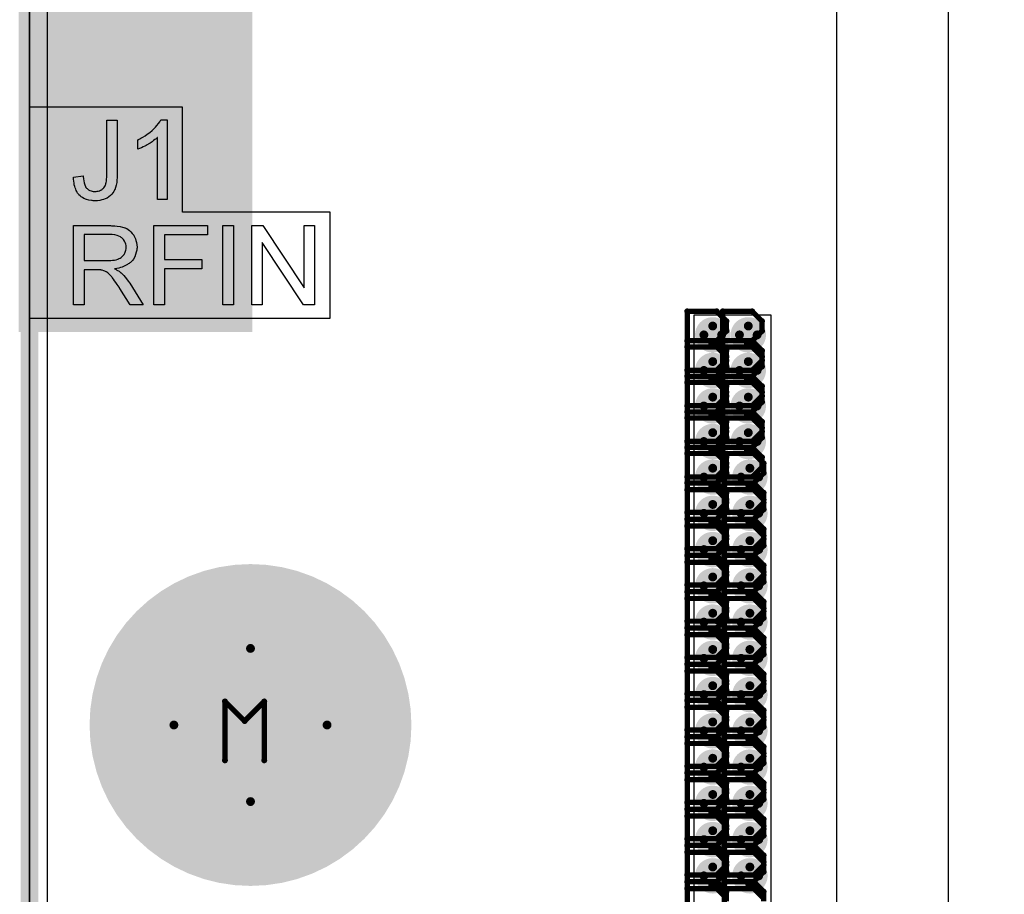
# Model space of a CAD drawing. Extents: x -1.3 to 9.2, y -4.6 to 3.5.
# Tile 25 of 215: x -0.005 to 0.551, y 0.804 to 1.299. Entities that reach past the tile are written whole.
import ezdxf

# ---------------------------------------------------------------- set-up
doc = ezdxf.new("R2010")
doc.units = 0
doc.layers.get('0').update_dxf_attribs({"linetype": 'CONTINUOUS'})
for name, color, linetype in [('acc-ni-360-23-a_board_dimension', 6, 'CONTINUOUS'), ('acc-ni-360-23-a_copper_signal_bot', 5, 'CONTINUOUS'), ('acc-ni-360-23-a_copper_signal_top', 1, 'CONTINUOUS'), ('acc-ni-360-23-a_drawing_1', 1, 'CONTINUOUS'), ('acc-ni-360-23-a_drillmap_1', 1, 'CONTINUOUS'), ('acc-ni-360-23-a_legend_top', 2, 'CONTINUOUS'), ('acc-ni-360-23-a_profile', 1, 'CONTINUOUS'), ('acc-ni-360-23-a_pth_drill', 1, 'CONTINUOUS'), ('acc-ni-360-23-a_soldermask_bot', 1, 'CONTINUOUS'), ('acc-ni-360-23-a_soldermask_top', 1, 'CONTINUOUS')]:
    doc.layers.add(name, color=color, linetype=linetype)

# ---------------------------------------------------------------- blocks, each defined once
blk = doc.blocks.new('D21')
at = {"const_width": 0.01}
blk.add_lwpolyline([(-0.005, 0, 1), (0.005, 0, 1)], format="xyb", close=True, dxfattribs=at)
blk = doc.blocks.new('D22')
at = {"const_width": 0.09}
blk.add_lwpolyline([(-0.045, 0, 1), (0.045, 0, 1)], format="xyb", close=True, dxfattribs=at)
blk = doc.blocks.new('D23')
at = {"const_width": 0.5}
blk.add_lwpolyline([(-0.065, 0), (0.065, 0)], dxfattribs=at)
blk = doc.blocks.new('D24')
at = {"const_width": 0.502}
blk.add_lwpolyline([(-0.066, 0), (0.066, 0)], dxfattribs=at)
blk = doc.blocks.new('D39')
at = {"const_width": 0.091}
blk.add_lwpolyline([(-0.0455, 0, 1), (0.0455, 0, 1)], format="xyb", close=True, dxfattribs=at)
blk = doc.blocks.new('D46')
at = {"const_width": 0.005}
blk.add_lwpolyline([(-0.0025, 0, 1), (0.0025, 0, 1)], format="xyb", close=True, dxfattribs=at)
blk = doc.blocks.new('D47')
at = {"const_width": 0.043305}
blk.add_lwpolyline([(-0.021653, 0, 1), (0.021653, 0, 1)], format="xyb", close=True, dxfattribs=at)
blk = doc.blocks.new('D50')
at = {"const_width": 0.001667}
blk.add_lwpolyline([(-0.000833, 0, 1), (0.000833, 0, 1)], format="xyb", close=True, dxfattribs=at)
blk = doc.blocks.new('D25')
at = {"const_width": 0.0025}
blk.add_lwpolyline([(-0.00125, 0, 1), (0.00125, 0, 1)], format="xyb", close=True, dxfattribs=at)

msp = doc.modelspace()

# ---------------------------------------------------------------- linework, layer by layer
at = {"layer": 'acc-ni-360-23-a_board_dimension', "color": 6, "const_width": 0.01}
msp.add_lwpolyline([(0, 2.5), (0, 0)], dxfattribs=at)
at = {"layer": 'acc-ni-360-23-a_copper_signal_bot', "color": 5}
msp.add_lwpolyline([(0.010195, 0.010195), (0.010195, 2.489805)], dxfattribs=at)
at = {"layer": 'acc-ni-360-23-a_copper_signal_top', "color": 1}
for points in [[(0.456578, 0.703851), (0.456578, 1.569992), (0.464452, 1.569992), (0.464452, 1.573929), (0.511696, 1.573929), (0.511696, 1.569992)], [(0.511696, 1.569992), (0.519571, 1.569992), (0.519571, 0.538496)], [(0.419177, 0.496), (0.37587, 0.496), (0.37587, 1.132), (0.419177, 1.132), (0.419177, 0.496)]]:
    msp.add_lwpolyline(points, dxfattribs=at)
at = {"layer": 'acc-ni-360-23-a_drawing_1', "color": 1, "const_width": 0.003}
for points in [[(0.371925, 1.133929), (0.371925, 1.100606)], [(0.388586, 1.133929), (0.371925, 1.133929)], [(0.39414, 1.128375), (0.388586, 1.133929)], [(0.392025, 1.133929), (0.392025, 1.100606)], [(0.408686, 1.133929), (0.392025, 1.133929)], [(0.41424, 1.128375), (0.408686, 1.133929)], [(0.39414, 1.122821), (0.39414, 1.128375)], [(0.41424, 1.122821), (0.41424, 1.128375)], [(0.388586, 1.117267), (0.39414, 1.122821)], [(0.408686, 1.117267), (0.41424, 1.122821)], [(0.388586, 1.117267), (0.371925, 1.117267)], [(0.371925, 1.117267), (0.388586, 1.117267)], [(0.371925, 1.113829), (0.371925, 1.080506)], [(0.388586, 1.113829), (0.371925, 1.113829)], [(0.39414, 1.111714), (0.388586, 1.117267)], [(0.39414, 1.108275), (0.388586, 1.113829)], [(0.408686, 1.117267), (0.392025, 1.117267)], [(0.392025, 1.117267), (0.408686, 1.117267)], [(0.392025, 1.113829), (0.392025, 1.080506)], [(0.408686, 1.113829), (0.392025, 1.113829)], [(0.41424, 1.111714), (0.408686, 1.117267)], [(0.41424, 1.108275), (0.408686, 1.113829)], [(0.39414, 1.10616), (0.39414, 1.111714)], [(0.39414, 1.102721), (0.39414, 1.108275)], [(0.41424, 1.10616), (0.41424, 1.111714)], [(0.41424, 1.102721), (0.41424, 1.108275)], [(0.388586, 1.100606), (0.39414, 1.10616)], [(0.388586, 1.097168), (0.39414, 1.102721)], [(0.408686, 1.100606), (0.41424, 1.10616)], [(0.408686, 1.097168), (0.41424, 1.102721)], [(0.371925, 1.100606), (0.388586, 1.100606)], [(0.388586, 1.097168), (0.371925, 1.097168)], [(0.371925, 1.097168), (0.388586, 1.097168)], [(0.39414, 1.091614), (0.388586, 1.097168)], [(0.392025, 1.100606), (0.408686, 1.100606)], [(0.408686, 1.097168), (0.392025, 1.097168)], [(0.392025, 1.097168), (0.408686, 1.097168)], [(0.41424, 1.091614), (0.408686, 1.097168)], [(0.371925, 1.093729), (0.371925, 1.060407)], [(0.388586, 1.093729), (0.371925, 1.093729)], [(0.39414, 1.088175), (0.388586, 1.093729)], [(0.392025, 1.093729), (0.392025, 1.060407)], [(0.408686, 1.093729), (0.392025, 1.093729)], [(0.39414, 1.08606), (0.39414, 1.091614)], [(0.41424, 1.088175), (0.408686, 1.093729)], [(0.41424, 1.08606), (0.41424, 1.091614)], [(0.388586, 1.080506), (0.39414, 1.08606)], [(0.39414, 1.082621), (0.39414, 1.088175)], [(0.408686, 1.080506), (0.41424, 1.08606)], [(0.41424, 1.082621), (0.41424, 1.088175)], [(0.371925, 1.080506), (0.388586, 1.080506)], [(0.388586, 1.077068), (0.39414, 1.082621)], [(0.392025, 1.080506), (0.408686, 1.080506)], [(0.408686, 1.077068), (0.41424, 1.082621)], [(0.388586, 1.077068), (0.371925, 1.077068)], [(0.371925, 1.077068), (0.388586, 1.077068)], [(0.371925, 1.073629), (0.371925, 1.040307)], [(0.388586, 1.073629), (0.371925, 1.073629)], [(0.39414, 1.071514), (0.388586, 1.077068)], [(0.39414, 1.068075), (0.388586, 1.073629)], [(0.408686, 1.077068), (0.392025, 1.077068)], [(0.392025, 1.077068), (0.408686, 1.077068)], [(0.392025, 1.073629), (0.392025, 1.040307)], [(0.408686, 1.073629), (0.392025, 1.073629)], [(0.41424, 1.071514), (0.408686, 1.077068)], [(0.41424, 1.068075), (0.408686, 1.073629)], [(0.39414, 1.06596), (0.39414, 1.071514)], [(0.39414, 1.062522), (0.39414, 1.068075)], [(0.41424, 1.06596), (0.41424, 1.071514)], [(0.41424, 1.062522), (0.41424, 1.068075)], [(0.388586, 1.060407), (0.39414, 1.06596)], [(0.388586, 1.056968), (0.39414, 1.062522)], [(0.408686, 1.060407), (0.41424, 1.06596)], [(0.408686, 1.056968), (0.41424, 1.062522)], [(0.371925, 1.060407), (0.388586, 1.060407)], [(0.388586, 1.056968), (0.371925, 1.056968)], [(0.371925, 1.056968), (0.388586, 1.056968)], [(0.39414, 1.051414), (0.388586, 1.056968)], [(0.392025, 1.060407), (0.408686, 1.060407)], [(0.408686, 1.056968), (0.392025, 1.056968)], [(0.392025, 1.056968), (0.408686, 1.056968)], [(0.41424, 1.051414), (0.408686, 1.056968)], [(0.371925, 1.053529), (0.371925, 1.020207)], [(0.388586, 1.053529), (0.371925, 1.053529)], [(0.39414, 1.047975), (0.388586, 1.053529)], [(0.392925, 1.053529), (0.392925, 1.020207)], [(0.409586, 1.053529), (0.392925, 1.053529)], [(0.39414, 1.04586), (0.39414, 1.051414)], [(0.41514, 1.047975), (0.409586, 1.053529)], [(0.41424, 1.04586), (0.41424, 1.051414)], [(0.388586, 1.040307), (0.39414, 1.04586)], [(0.39414, 1.042422), (0.39414, 1.047975)], [(0.408686, 1.040307), (0.41424, 1.04586)], [(0.41514, 1.042422), (0.41514, 1.047975)], [(0.371925, 1.040307), (0.388586, 1.040307)], [(0.388586, 1.036868), (0.39414, 1.042422)], [(0.392025, 1.040307), (0.408686, 1.040307)], [(0.409586, 1.036868), (0.41514, 1.042422)], [(0.388586, 1.036868), (0.371925, 1.036868)], [(0.371925, 1.036868), (0.388586, 1.036868)], [(0.39414, 1.031314), (0.388586, 1.036868)], [(0.409586, 1.036868), (0.392925, 1.036868)], [(0.392925, 1.036868), (0.409586, 1.036868)], [(0.41514, 1.031314), (0.409586, 1.036868)], [(0.371925, 1.033029), (0.371925, 0.999707)], [(0.388586, 1.033029), (0.371925, 1.033029)], [(0.39414, 1.027475), (0.388586, 1.033029)], [(0.392925, 1.033029), (0.392925, 0.999707)], [(0.409586, 1.033029), (0.392925, 1.033029)], [(0.39414, 1.02576), (0.39414, 1.031314)], [(0.41514, 1.027475), (0.409586, 1.033029)], [(0.41514, 1.02576), (0.41514, 1.031314)], [(0.388586, 1.020207), (0.39414, 1.02576)], [(0.39414, 1.021922), (0.39414, 1.027475)], [(0.409586, 1.020207), (0.41514, 1.02576)], [(0.41514, 1.021922), (0.41514, 1.027475)], [(0.371925, 1.020207), (0.388586, 1.020207)], [(0.388586, 1.016368), (0.39414, 1.021922)], [(0.392925, 1.020207), (0.409586, 1.020207)], [(0.409586, 1.016368), (0.41514, 1.021922)], [(0.388586, 1.016368), (0.371925, 1.016368)], [(0.371925, 1.016368), (0.388586, 1.016368)], [(0.371925, 1.012529), (0.371925, 0.979207)], [(0.388586, 1.012529), (0.371925, 1.012529)], [(0.39414, 1.010814), (0.388586, 1.016368)], [(0.39414, 1.006975), (0.388586, 1.012529)], [(0.409586, 1.016368), (0.392925, 1.016368)], [(0.392925, 1.016368), (0.409586, 1.016368)], [(0.392925, 1.012529), (0.392925, 0.979207)], [(0.409586, 1.012529), (0.392925, 1.012529)], [(0.41514, 1.010814), (0.409586, 1.016368)], [(0.41514, 1.006975), (0.409586, 1.012529)], [(0.39414, 1.00526), (0.39414, 1.010814)], [(0.39414, 1.001422), (0.39414, 1.006975)], [(0.41514, 1.00526), (0.41514, 1.010814)], [(0.41514, 1.001422), (0.41514, 1.006975)], [(0.388586, 0.999707), (0.39414, 1.00526)], [(0.388586, 0.995868), (0.39414, 1.001422)], [(0.409586, 0.999707), (0.41514, 1.00526)], [(0.409586, 0.995868), (0.41514, 1.001422)], [(0.371925, 0.999707), (0.388586, 0.999707)], [(0.388586, 0.995868), (0.371925, 0.995868)], [(0.371925, 0.995868), (0.388586, 0.995868)], [(0.39414, 0.990314), (0.388586, 0.995868)], [(0.392925, 0.999707), (0.409586, 0.999707)], [(0.409586, 0.995868), (0.392925, 0.995868)], [(0.392925, 0.995868), (0.409586, 0.995868)], [(0.41514, 0.990314), (0.409586, 0.995868)], [(0.371925, 0.992029), (0.371925, 0.958707)], [(0.388586, 0.992029), (0.371925, 0.992029)], [(0.39414, 0.986475), (0.388586, 0.992029)], [(0.392925, 0.992029), (0.392925, 0.958707)], [(0.409586, 0.992029), (0.392925, 0.992029)], [(0.39414, 0.98476), (0.39414, 0.990314)], [(0.41514, 0.986475), (0.409586, 0.992029)], [(0.41514, 0.98476), (0.41514, 0.990314)], [(0.388586, 0.979207), (0.39414, 0.98476)], [(0.39414, 0.980922), (0.39414, 0.986475)], [(0.409586, 0.979207), (0.41514, 0.98476)], [(0.41514, 0.980922), (0.41514, 0.986475)], [(0.371925, 0.979207), (0.388586, 0.979207)], [(0.388586, 0.975368), (0.39414, 0.980922)], [(0.392925, 0.979207), (0.409586, 0.979207)], [(0.409586, 0.975368), (0.41514, 0.980922)], [(0.388586, 0.975368), (0.371925, 0.975368)], [(0.371925, 0.975368), (0.388586, 0.975368)], [(0.39414, 0.969814), (0.388586, 0.975368)], [(0.409586, 0.975368), (0.392925, 0.975368)], [(0.392925, 0.975368), (0.409586, 0.975368)], [(0.41514, 0.969814), (0.409586, 0.975368)], [(0.371925, 0.971529), (0.371925, 0.938207)], [(0.388586, 0.971529), (0.371925, 0.971529)], [(0.39414, 0.965975), (0.388586, 0.971529)], [(0.392925, 0.971529), (0.392925, 0.938207)], [(0.409586, 0.971529), (0.392925, 0.971529)], [(0.39414, 0.96426), (0.39414, 0.969814)], [(0.41514, 0.965975), (0.409586, 0.971529)], [(0.41514, 0.96426), (0.41514, 0.969814)], [(0.388586, 0.958707), (0.39414, 0.96426)], [(0.39414, 0.960422), (0.39414, 0.965975)], [(0.409586, 0.958707), (0.41514, 0.96426)], [(0.41514, 0.960422), (0.41514, 0.965975)], [(0.371925, 0.958707), (0.388586, 0.958707)], [(0.388586, 0.954868), (0.39414, 0.960422)], [(0.392925, 0.958707), (0.409586, 0.958707)], [(0.409586, 0.954868), (0.41514, 0.960422)], [(0.388586, 0.954868), (0.371925, 0.954868)], [(0.371925, 0.954868), (0.388586, 0.954868)], [(0.371925, 0.951029), (0.371925, 0.917707)], [(0.388586, 0.951029), (0.371925, 0.951029)], [(0.39414, 0.949314), (0.388586, 0.954868)], [(0.39414, 0.945475), (0.388586, 0.951029)], [(0.409586, 0.954868), (0.392925, 0.954868)], [(0.392925, 0.954868), (0.409586, 0.954868)], [(0.392925, 0.951029), (0.392925, 0.917707)], [(0.409586, 0.951029), (0.392925, 0.951029)], [(0.41514, 0.949314), (0.409586, 0.954868)], [(0.41514, 0.945475), (0.409586, 0.951029)], [(0.39414, 0.94376), (0.39414, 0.949314)], [(0.39414, 0.939922), (0.39414, 0.945475)], [(0.41514, 0.94376), (0.41514, 0.949314)], [(0.41514, 0.939922), (0.41514, 0.945475)], [(0.388586, 0.938207), (0.39414, 0.94376)], [(0.388586, 0.934368), (0.39414, 0.939922)], [(0.409586, 0.938207), (0.41514, 0.94376)], [(0.409586, 0.934368), (0.41514, 0.939922)], [(0.371925, 0.938207), (0.388586, 0.938207)], [(0.388586, 0.934368), (0.371925, 0.934368)], [(0.371925, 0.934368), (0.388586, 0.934368)], [(0.39414, 0.928814), (0.388586, 0.934368)], [(0.392925, 0.938207), (0.409586, 0.938207)], [(0.409586, 0.934368), (0.392925, 0.934368)], [(0.392925, 0.934368), (0.409586, 0.934368)], [(0.41514, 0.928814), (0.409586, 0.934368)], [(0.371925, 0.930529), (0.371925, 0.897207)], [(0.388586, 0.930529), (0.371925, 0.930529)], [(0.39414, 0.924975), (0.388586, 0.930529)], [(0.392925, 0.930529), (0.392925, 0.897207)], [(0.409586, 0.930529), (0.392925, 0.930529)], [(0.39414, 0.92326), (0.39414, 0.928814)], [(0.41514, 0.924975), (0.409586, 0.930529)], [(0.41514, 0.92326), (0.41514, 0.928814)], [(0.388586, 0.917707), (0.39414, 0.92326)], [(0.39414, 0.919422), (0.39414, 0.924975)], [(0.409586, 0.917707), (0.41514, 0.92326)], [(0.41514, 0.919422), (0.41514, 0.924975)], [(0.371925, 0.917707), (0.388586, 0.917707)], [(0.388586, 0.913868), (0.39414, 0.919422)], [(0.392925, 0.917707), (0.409586, 0.917707)], [(0.409586, 0.913868), (0.41514, 0.919422)], [(0.110559, 0.880006), (0.110559, 0.913328)], [(0.110559, 0.913328), (0.121667, 0.902221)], [(0.121667, 0.902221), (0.132774, 0.913328)], [(0.132774, 0.913328), (0.132774, 0.880006)], [(0.388586, 0.913868), (0.371925, 0.913868)], [(0.371925, 0.913868), (0.388586, 0.913868)], [(0.39414, 0.908314), (0.388586, 0.913868)], [(0.409586, 0.913868), (0.392925, 0.913868)], [(0.392925, 0.913868), (0.409586, 0.913868)], [(0.41514, 0.908314), (0.409586, 0.913868)], [(0.371925, 0.910029), (0.371925, 0.876707)], [(0.388586, 0.910029), (0.371925, 0.910029)], [(0.39414, 0.904475), (0.388586, 0.910029)], [(0.392925, 0.910029), (0.392925, 0.876707)], [(0.409586, 0.910029), (0.392925, 0.910029)], [(0.39414, 0.90276), (0.39414, 0.908314)], [(0.41514, 0.904475), (0.409586, 0.910029)], [(0.41514, 0.90276), (0.41514, 0.908314)], [(0.388586, 0.897207), (0.39414, 0.90276)], [(0.39414, 0.898922), (0.39414, 0.904475)], [(0.409586, 0.897207), (0.41514, 0.90276)], [(0.41514, 0.898922), (0.41514, 0.904475)], [(0.371925, 0.897207), (0.388586, 0.897207)], [(0.388586, 0.893368), (0.39414, 0.898922)], [(0.392925, 0.897207), (0.409586, 0.897207)], [(0.409586, 0.893368), (0.41514, 0.898922)], [(0.388586, 0.893368), (0.371925, 0.893368)], [(0.371925, 0.893368), (0.388586, 0.893368)], [(0.371925, 0.889529), (0.371925, 0.856207)], [(0.388586, 0.889529), (0.371925, 0.889529)], [(0.39414, 0.887814), (0.388586, 0.893368)], [(0.39414, 0.883975), (0.388586, 0.889529)], [(0.409586, 0.893368), (0.392925, 0.893368)], [(0.392925, 0.893368), (0.409586, 0.893368)], [(0.392925, 0.889529), (0.392925, 0.856207)], [(0.409586, 0.889529), (0.392925, 0.889529)], [(0.41514, 0.887814), (0.409586, 0.893368)], [(0.41514, 0.883975), (0.409586, 0.889529)], [(0.39414, 0.88226), (0.39414, 0.887814)], [(0.39414, 0.878422), (0.39414, 0.883975)], [(0.41514, 0.88226), (0.41514, 0.887814)], [(0.41514, 0.878422), (0.41514, 0.883975)], [(0.388586, 0.876707), (0.39414, 0.88226)], [(0.388586, 0.872868), (0.39414, 0.878422)], [(0.409586, 0.876707), (0.41514, 0.88226)], [(0.409586, 0.872868), (0.41514, 0.878422)], [(0.371925, 0.876707), (0.388586, 0.876707)], [(0.388586, 0.872868), (0.371925, 0.872868)], [(0.371925, 0.872868), (0.388586, 0.872868)], [(0.39414, 0.867314), (0.388586, 0.872868)], [(0.392925, 0.876707), (0.409586, 0.876707)], [(0.409586, 0.872868), (0.392925, 0.872868)], [(0.392925, 0.872868), (0.409586, 0.872868)], [(0.41514, 0.867314), (0.409586, 0.872868)], [(0.371925, 0.869029), (0.371925, 0.835707)], [(0.388586, 0.869029), (0.371925, 0.869029)], [(0.39414, 0.863475), (0.388586, 0.869029)], [(0.392925, 0.869029), (0.392925, 0.835707)], [(0.409586, 0.869029), (0.392925, 0.869029)], [(0.39414, 0.86176), (0.39414, 0.867314)], [(0.41514, 0.863475), (0.409586, 0.869029)], [(0.41514, 0.86176), (0.41514, 0.867314)], [(0.388586, 0.856207), (0.39414, 0.86176)], [(0.39414, 0.857922), (0.39414, 0.863475)], [(0.409586, 0.856207), (0.41514, 0.86176)], [(0.41514, 0.857922), (0.41514, 0.863475)], [(0.371925, 0.856207), (0.388586, 0.856207)], [(0.388586, 0.852368), (0.39414, 0.857922)], [(0.392925, 0.856207), (0.409586, 0.856207)], [(0.409586, 0.852368), (0.41514, 0.857922)], [(0.388586, 0.852368), (0.371925, 0.852368)], [(0.371925, 0.852368), (0.388586, 0.852368)], [(0.39414, 0.846814), (0.388586, 0.852368)], [(0.409586, 0.852368), (0.392925, 0.852368)], [(0.392925, 0.852368), (0.409586, 0.852368)], [(0.41514, 0.846814), (0.409586, 0.852368)], [(0.371925, 0.848529), (0.371925, 0.815207)], [(0.388586, 0.848529), (0.371925, 0.848529)], [(0.39414, 0.842975), (0.388586, 0.848529)], [(0.392925, 0.848529), (0.392925, 0.815207)], [(0.409586, 0.848529), (0.392925, 0.848529)], [(0.39414, 0.84126), (0.39414, 0.846814)], [(0.41514, 0.842975), (0.409586, 0.848529)], [(0.41514, 0.84126), (0.41514, 0.846814)], [(0.388586, 0.835707), (0.39414, 0.84126)], [(0.39414, 0.837422), (0.39414, 0.842975)], [(0.409586, 0.835707), (0.41514, 0.84126)], [(0.41514, 0.837422), (0.41514, 0.842975)], [(0.371925, 0.835707), (0.388586, 0.835707)], [(0.388586, 0.831868), (0.39414, 0.837422)], [(0.392925, 0.835707), (0.409586, 0.835707)], [(0.409586, 0.831868), (0.41514, 0.837422)], [(0.388586, 0.831868), (0.371925, 0.831868)], [(0.371925, 0.831868), (0.388586, 0.831868)], [(0.371925, 0.828029), (0.371925, 0.794707)], [(0.388586, 0.828029), (0.371925, 0.828029)], [(0.39414, 0.826314), (0.388586, 0.831868)], [(0.39414, 0.822475), (0.388586, 0.828029)], [(0.409586, 0.831868), (0.392925, 0.831868)], [(0.392925, 0.831868), (0.409586, 0.831868)], [(0.392925, 0.828029), (0.392925, 0.794707)], [(0.409586, 0.828029), (0.392925, 0.828029)], [(0.41514, 0.826314), (0.409586, 0.831868)], [(0.41514, 0.822475), (0.409586, 0.828029)], [(0.39414, 0.82076), (0.39414, 0.826314)], [(0.39414, 0.816922), (0.39414, 0.822475)], [(0.41514, 0.82076), (0.41514, 0.826314)], [(0.41514, 0.816922), (0.41514, 0.822475)], [(0.388586, 0.815207), (0.39414, 0.82076)], [(0.388586, 0.811368), (0.39414, 0.816922)], [(0.409586, 0.815207), (0.41514, 0.82076)], [(0.409586, 0.811368), (0.41514, 0.816922)], [(0.371925, 0.815207), (0.388586, 0.815207)], [(0.388586, 0.811368), (0.371925, 0.811368)], [(0.371925, 0.811368), (0.388586, 0.811368)], [(0.39414, 0.805814), (0.388586, 0.811368)], [(0.392925, 0.815207), (0.409586, 0.815207)], [(0.409586, 0.811368), (0.392925, 0.811368)], [(0.392925, 0.811368), (0.409586, 0.811368)], [(0.41514, 0.805814), (0.409586, 0.811368)], [(0.371925, 0.807529), (0.371925, 0.774207)], [(0.388586, 0.807529), (0.371925, 0.807529)], [(0.39414, 0.801975), (0.388586, 0.807529)], [(0.392925, 0.807529), (0.392925, 0.774207)], [(0.409586, 0.807529), (0.392925, 0.807529)], [(0.39414, 0.80026), (0.39414, 0.805814)], [(0.41514, 0.801975), (0.409586, 0.807529)], [(0.41514, 0.80026), (0.41514, 0.805814)]]:
    msp.add_lwpolyline(points, dxfattribs=at)
at = {"layer": 'acc-ni-360-23-a_drillmap_1', "color": 1, "const_width": 0.005}
for points in [[(0.386366, 1.115601), (0.386366, 1.125601)], [(0.406466, 1.115601), (0.406466, 1.125601)], [(0.381366, 1.120601), (0.391366, 1.120601)], [(0.401466, 1.120601), (0.411466, 1.120601)], [(0.386366, 1.095501), (0.386366, 1.105501)], [(0.406466, 1.095501), (0.406466, 1.105501)], [(0.381366, 1.100501), (0.391366, 1.100501)], [(0.401466, 1.100501), (0.411466, 1.100501)], [(0.386366, 1.075401), (0.386366, 1.085401)], [(0.406466, 1.075401), (0.406466, 1.085401)], [(0.381366, 1.080401), (0.391366, 1.080401)], [(0.401466, 1.080401), (0.411466, 1.080401)], [(0.386366, 1.055301), (0.386366, 1.065301)], [(0.406466, 1.055301), (0.406466, 1.065301)], [(0.381366, 1.060301), (0.391366, 1.060301)], [(0.401466, 1.060301), (0.411466, 1.060301)], [(0.386366, 1.035201), (0.386366, 1.045201)], [(0.407366, 1.035201), (0.407366, 1.045201)], [(0.381366, 1.040201), (0.391366, 1.040201)], [(0.402366, 1.040201), (0.412366, 1.040201)], [(0.386366, 1.014701), (0.386366, 1.024701)], [(0.407366, 1.014701), (0.407366, 1.024701)], [(0.381366, 1.019701), (0.391366, 1.019701)], [(0.402366, 1.019701), (0.412366, 1.019701)], [(0.386366, 0.994201), (0.386366, 1.004201)], [(0.407366, 0.994201), (0.407366, 1.004201)], [(0.381366, 0.999201), (0.391366, 0.999201)], [(0.402366, 0.999201), (0.412366, 0.999201)], [(0.386366, 0.973701), (0.386366, 0.983701)], [(0.407366, 0.973701), (0.407366, 0.983701)], [(0.381366, 0.978701), (0.391366, 0.978701)], [(0.402366, 0.978701), (0.412366, 0.978701)], [(0.386366, 0.953201), (0.386366, 0.963201)], [(0.407366, 0.953201), (0.407366, 0.963201)], [(0.381366, 0.958201), (0.391366, 0.958201)], [(0.402366, 0.958201), (0.412366, 0.958201)], [(0.125, 0.856695), (0.125, 0.943305)], [(0.386366, 0.932701), (0.386366, 0.942701)], [(0.407366, 0.932701), (0.407366, 0.942701)], [(0.381366, 0.937701), (0.391366, 0.937701)], [(0.402366, 0.937701), (0.412366, 0.937701)], [(0.386366, 0.912201), (0.386366, 0.922201)], [(0.407366, 0.912201), (0.407366, 0.922201)], [(0.381366, 0.917201), (0.391366, 0.917201)], [(0.402366, 0.917201), (0.412366, 0.917201)], [(0.081695, 0.9), (0.168305, 0.9)], [(0.386366, 0.891701), (0.386366, 0.901701)], [(0.407366, 0.891701), (0.407366, 0.901701)], [(0.381366, 0.896701), (0.391366, 0.896701)], [(0.402366, 0.896701), (0.412366, 0.896701)], [(0.386366, 0.871201), (0.386366, 0.881201)], [(0.407366, 0.871201), (0.407366, 0.881201)], [(0.381366, 0.876201), (0.391366, 0.876201)], [(0.402366, 0.876201), (0.412366, 0.876201)], [(0.386366, 0.850701), (0.386366, 0.860701)], [(0.407366, 0.850701), (0.407366, 0.860701)], [(0.381366, 0.855701), (0.391366, 0.855701)], [(0.402366, 0.855701), (0.412366, 0.855701)], [(0.386366, 0.830201), (0.386366, 0.840201)], [(0.407366, 0.830201), (0.407366, 0.840201)], [(0.381366, 0.835201), (0.391366, 0.835201)], [(0.402366, 0.835201), (0.412366, 0.835201)], [(0.386366, 0.809701), (0.386366, 0.819701)], [(0.407366, 0.809701), (0.407366, 0.819701)], [(0.381366, 0.814701), (0.391366, 0.814701)], [(0.402366, 0.814701), (0.412366, 0.814701)]]:
    msp.add_lwpolyline(points, dxfattribs=at)
at = {"layer": 'acc-ni-360-23-a_legend_top', "color": 2}
for points in [[(0.049688, 1.211411), (0.049688, 1.211346), (0.049688, 1.211152), (0.049688, 1.210892), (0.049688, 1.210504), (0.049624, 1.209985), (0.049624, 1.209467), (0.049494, 1.208236), (0.049364, 1.20681), (0.049105, 1.20532), (0.048716, 1.203959), (0.048263, 1.202663), (0.048263, 1.202598), (0.048198, 1.202533), (0.048004, 1.202144), (0.04768, 1.201626), (0.047226, 1.200913), (0.046578, 1.2002), (0.045865, 1.199423), (0.044958, 1.198645), (0.043921, 1.197997), (0.043792, 1.197932), (0.043403, 1.197738), (0.04282, 1.197479), (0.041977, 1.19722), (0.04094, 1.196896), (0.039774, 1.196636), (0.038478, 1.196442), (0.037052, 1.196377), (0.036469, 1.196377), (0.03608, 1.196442), (0.035562, 1.196507), (0.035044, 1.196572), (0.033683, 1.196831), (0.032257, 1.19722), (0.030767, 1.197803), (0.029989, 1.198192), (0.029276, 1.198645), (0.028628, 1.199164), (0.02798, 1.199747), (0.027916, 1.199812), (0.027851, 1.199876), (0.027721, 1.200136), (0.027527, 1.200395), (0.027268, 1.200719), (0.027008, 1.201172), (0.026749, 1.201691), (0.026425, 1.202274), (0.026166, 1.202922), (0.025907, 1.2037), (0.025648, 1.204477), (0.025388, 1.205384), (0.025259, 1.206356), (0.025064, 1.207458), (0.025, 1.20856), (0.025, 1.209791), (0.030378, 1.210568), (0.030378, 1.210504), (0.030378, 1.210374), (0.030378, 1.210115), (0.030443, 1.209726), (0.030508, 1.209337), (0.030508, 1.208884), (0.030702, 1.207782), (0.030896, 1.206616), (0.031285, 1.205449), (0.031674, 1.204412), (0.031933, 1.203959), (0.032257, 1.20357), (0.032322, 1.203505), (0.032581, 1.203311), (0.03297, 1.202987), (0.033488, 1.202663), (0.034201, 1.202274), (0.034979, 1.202015), (0.035951, 1.201756), (0.036988, 1.201691), (0.037376, 1.201691), (0.037765, 1.201756), (0.038348, 1.20182), (0.038932, 1.20195), (0.03958, 1.20208), (0.040228, 1.202339), (0.040876, 1.202663), (0.04094, 1.202728), (0.041135, 1.202857), (0.041394, 1.203116), (0.041783, 1.203376), (0.042107, 1.203829), (0.042496, 1.204283), (0.04282, 1.204801), (0.043079, 1.205449), (0.043079, 1.205514), (0.043208, 1.205773), (0.043273, 1.206227), (0.043403, 1.20681), (0.043532, 1.207588), (0.043597, 1.20856), (0.043727, 1.209726), (0.043727, 1.211087), (0.043727, 1.241996), (0.049688, 1.241996), (0.049688, 1.211411)], [(0.077876, 1.197155), (0.072368, 1.197155), (0.072368, 1.232212), (0.072304, 1.232147), (0.07198, 1.231888), (0.071591, 1.231499), (0.070943, 1.231045), (0.07023, 1.230462), (0.069323, 1.229814), (0.068286, 1.229101), (0.06712, 1.228388), (0.067055, 1.228388), (0.06699, 1.228324), (0.066601, 1.228064), (0.065953, 1.22774), (0.065176, 1.227352), (0.064268, 1.226898), (0.063296, 1.226444), (0.062324, 1.225991), (0.061352, 1.225602), (0.061352, 1.230916), (0.061417, 1.230916), (0.061547, 1.231045), (0.061806, 1.23111), (0.06213, 1.231304), (0.062519, 1.231499), (0.062972, 1.231758), (0.064074, 1.232406), (0.06537, 1.233119), (0.066666, 1.234026), (0.068027, 1.235063), (0.069388, 1.236164), (0.069452, 1.236229), (0.069517, 1.236294), (0.069712, 1.236488), (0.069971, 1.236683), (0.070554, 1.237331), (0.071332, 1.238108), (0.072109, 1.239016), (0.072952, 1.240052), (0.073664, 1.241089), (0.074312, 1.242191), (0.077876, 1.242191), (0.077876, 1.197155)], [(0.046319, 1.182356), (0.046902, 1.182356), (0.048263, 1.182291), (0.049688, 1.182097), (0.051244, 1.181902), (0.052669, 1.181578), (0.053382, 1.181384), (0.053965, 1.18119), (0.05403, 1.18119), (0.054095, 1.181125), (0.054484, 1.18093), (0.055067, 1.180671), (0.05578, 1.180218), (0.056557, 1.179634), (0.0574, 1.178857), (0.058177, 1.17795), (0.058955, 1.176913), (0.058955, 1.176848), (0.05902, 1.176783), (0.059279, 1.176394), (0.059538, 1.175746), (0.059927, 1.174904), (0.060251, 1.173932), (0.060575, 1.172766), (0.060769, 1.171534), (0.060834, 1.170174), (0.060834, 1.170109), (0.060834, 1.169979), (0.060834, 1.16972), (0.060769, 1.169396), (0.060769, 1.168942), (0.060704, 1.168489), (0.060445, 1.167387), (0.060056, 1.166091), (0.059538, 1.16473), (0.05876, 1.16337), (0.058242, 1.162722), (0.057724, 1.162074), (0.057659, 1.162009), (0.057594, 1.161944), (0.0574, 1.16175), (0.05714, 1.161555), (0.056816, 1.161296), (0.056428, 1.161037), (0.055909, 1.160713), (0.055391, 1.160324), (0.054743, 1.16), (0.05403, 1.159676), (0.053252, 1.159287), (0.05241, 1.158963), (0.051438, 1.158704), (0.050466, 1.15838), (0.049364, 1.158186), (0.048198, 1.157991), (0.048328, 1.157926), (0.048587, 1.157797), (0.048976, 1.157538), (0.049494, 1.157278), (0.05066, 1.156566), (0.051244, 1.156112), (0.051762, 1.155723), (0.051892, 1.155594), (0.052216, 1.15527), (0.052734, 1.154751), (0.053382, 1.154103), (0.054095, 1.153196), (0.054937, 1.152224), (0.05578, 1.151058), (0.056687, 1.149762), (0.064398, 1.137579), (0.057011, 1.137579), (0.051114, 1.14691), (0.051114, 1.146975), (0.050984, 1.147105), (0.050855, 1.147299), (0.05066, 1.147558), (0.050207, 1.148271), (0.049624, 1.149178), (0.048911, 1.15015), (0.048198, 1.151187), (0.047485, 1.152159), (0.046837, 1.153066), (0.046772, 1.153131), (0.046578, 1.15339), (0.046254, 1.153779), (0.0458, 1.154233), (0.044828, 1.155205), (0.04431, 1.155658), (0.043792, 1.156047), (0.043727, 1.156112), (0.043597, 1.156177), (0.043338, 1.156306), (0.042949, 1.156501), (0.04256, 1.156695), (0.042107, 1.15689), (0.04107, 1.157214), (0.041005, 1.157214), (0.040876, 1.157278), (0.040616, 1.157278), (0.040292, 1.157343), (0.039839, 1.157408), (0.03932, 1.157408), (0.038608, 1.157473), (0.030961, 1.157473), (0.030961, 1.137579), (0.025, 1.137579), (0.025, 1.182421), (0.0458, 1.182421), (0.046319, 1.182356)], [(0.100751, 1.177107), (0.076386, 1.177107), (0.076386, 1.16324), (0.097446, 1.16324), (0.097446, 1.157926), (0.076386, 1.157926), (0.076386, 1.137579), (0.070424, 1.137579), (0.070424, 1.182421), (0.100751, 1.182421), (0.100751, 1.177107)], [(0.115396, 1.137579), (0.109434, 1.137579), (0.109434, 1.182421), (0.115396, 1.182421), (0.115396, 1.137579)], [(0.161144, 1.137579), (0.154988, 1.137579), (0.131531, 1.172766), (0.131531, 1.137579), (0.125828, 1.137579), (0.125828, 1.182421), (0.13192, 1.182421), (0.155442, 1.14717), (0.155442, 1.182421), (0.161144, 1.182421), (0.161144, 1.137579)], [(0.045088, 1.177431), (0.030961, 1.177431), (0.030961, 1.162592), (0.04431, 1.162592), (0.045088, 1.162657), (0.045995, 1.162722), (0.047032, 1.162786), (0.048068, 1.162916), (0.049105, 1.16311), (0.050012, 1.16337), (0.050142, 1.163434), (0.050401, 1.163564), (0.05079, 1.163758), (0.051308, 1.164018), (0.051892, 1.164406), (0.052475, 1.16486), (0.053058, 1.165443), (0.053512, 1.166091), (0.053576, 1.166156), (0.053706, 1.166415), (0.0539, 1.166804), (0.05416, 1.167322), (0.054354, 1.167906), (0.054548, 1.168554), (0.054678, 1.169331), (0.054743, 1.170109), (0.054743, 1.170174), (0.054743, 1.170238), (0.054678, 1.170627), (0.054613, 1.17121), (0.054484, 1.171988), (0.05416, 1.172766), (0.053771, 1.173673), (0.053188, 1.174515), (0.05241, 1.175358), (0.05228, 1.175422), (0.051956, 1.175682), (0.051438, 1.176006), (0.050596, 1.176394), (0.049624, 1.176783), (0.048328, 1.177107), (0.046837, 1.177366), (0.045088, 1.177431)]]:
    msp.add_lwpolyline(points, dxfattribs=at)
at = {"layer": 'acc-ni-360-23-a_profile', "color": 1, "const_width": 0.001}
msp.add_lwpolyline([(0, 0), (0, 2.5)], dxfattribs=at)
at = {"layer": 'acc-ni-360-23-a_soldermask_bot', "color": 1}
msp.add_lwpolyline([(0, 2.500001), (2, 2.5), (2, 0), (0, 0), (0, 2.500001)], dxfattribs=at)
at = {"layer": 'acc-ni-360-23-a_soldermask_top', "color": 1}
msp.add_lwpolyline([(1.255, 0.282), (0.675, 0.282), (0.675, 0.3), (0.625, 0.3), (0.625, 0.282), (0, 0.282), (0, 1.13), (0.17, 1.13), (0.17, 1.19), (0.0865, 1.19), (0.0865, 1.249284), (0, 1.249284), (0, 1.775), (0.33, 1.775), (0.33, 1.758378), (0.301657, 1.758378), (0.301657, 1.691449), (0.435515, 1.691449), (0.435515, 1.758378), (0.405, 1.758378), (0.405, 1.775), (0.805, 1.775), (0.805, 1.75)], dxfattribs=at)

# ---------------------------------------------------------------- block references
at = {"layer": 'acc-ni-360-23-a_copper_signal_bot'}
for name, p in [('D23', (0.06, 1.373142)), ('D21', (0.386366, 1.120601)), ('D21', (0.406466, 1.120601)), ('D21', (0.386366, 1.100501)), ('D21', (0.406466, 1.100501)), ('D21', (0.386366, 1.080401)), ('D21', (0.406466, 1.080401)), ('D21', (0.386366, 1.060301)), ('D21', (0.406466, 1.060301)), ('D21', (0.386366, 1.040201)), ('D21', (0.407366, 1.040201)), ('D21', (0.386366, 1.019701)), ('D21', (0.407366, 1.019701)), ('D21', (0.386366, 0.999201)), ('D21', (0.407366, 0.999201)), ('D22', (0.125, 0.9)), ('D21', (0.386366, 0.978701)), ('D21', (0.407366, 0.978701)), ('D21', (0.386366, 0.958201)), ('D21', (0.407366, 0.958201)), ('D21', (0.386366, 0.937701)), ('D21', (0.407366, 0.937701)), ('D21', (0.386366, 0.917201)), ('D21', (0.407366, 0.917201)), ('D21', (0.386366, 0.896701)), ('D21', (0.407366, 0.896701)), ('D21', (0.386366, 0.876201)), ('D21', (0.407366, 0.876201)), ('D21', (0.386366, 0.855701)), ('D21', (0.407366, 0.855701)), ('D21', (0.386366, 0.835201)), ('D21', (0.407366, 0.835201)), ('D21', (0.386366, 0.814701)), ('D21', (0.407366, 0.814701))]:
    msp.add_blockref(name, p, dxfattribs=at)
at = {"layer": 'acc-ni-360-23-a_copper_signal_top'}
for name, p in [('D21', (0.386366, 1.120601)), ('D21', (0.406466, 1.120601)), ('D21', (0.386366, 1.100501)), ('D21', (0.406466, 1.100501)), ('D21', (0.386366, 1.080401)), ('D21', (0.406466, 1.080401)), ('D21', (0.386366, 1.060301)), ('D21', (0.406466, 1.060301)), ('D21', (0.386366, 1.040201)), ('D21', (0.407366, 1.040201)), ('D21', (0.386366, 1.019701)), ('D21', (0.407366, 1.019701)), ('D21', (0.386366, 0.999201)), ('D21', (0.407366, 0.999201)), ('D22', (0.125, 0.9)), ('D21', (0.386366, 0.978701)), ('D21', (0.407366, 0.978701)), ('D21', (0.386366, 0.958201)), ('D21', (0.407366, 0.958201)), ('D21', (0.386366, 0.937701)), ('D21', (0.407366, 0.937701)), ('D21', (0.386366, 0.917201)), ('D21', (0.407366, 0.917201)), ('D21', (0.386366, 0.896701)), ('D21', (0.407366, 0.896701)), ('D21', (0.386366, 0.876201)), ('D21', (0.407366, 0.876201)), ('D21', (0.386366, 0.855701)), ('D21', (0.407366, 0.855701)), ('D21', (0.386366, 0.835201)), ('D21', (0.407366, 0.835201)), ('D21', (0.386366, 0.814701)), ('D21', (0.407366, 0.814701))]:
    msp.add_blockref(name, p, dxfattribs=at)
at = {"layer": 'acc-ni-360-23-a_drawing_1'}
for p in [(0.371925, 1.133929), (0.371925, 1.133929), (0.388586, 1.133929), (0.392025, 1.133929), (0.392025, 1.133929), (0.408686, 1.133929), (0.39414, 1.128375), (0.41424, 1.128375), (0.39414, 1.122821), (0.41424, 1.122821), (0.371925, 1.117267), (0.371925, 1.113829), (0.371925, 1.113829), (0.388586, 1.117267), (0.388586, 1.117267), (0.388586, 1.113829), (0.392025, 1.117267), (0.392025, 1.113829), (0.392025, 1.113829), (0.408686, 1.117267), (0.408686, 1.117267), (0.408686, 1.113829), (0.39414, 1.111714), (0.39414, 1.108275), (0.41424, 1.111714), (0.41424, 1.108275), (0.39414, 1.10616), (0.39414, 1.102721), (0.41424, 1.10616), (0.41424, 1.102721), (0.371925, 1.100606), (0.371925, 1.097168), (0.388586, 1.100606), (0.388586, 1.097168), (0.388586, 1.097168), (0.392025, 1.100606), (0.392025, 1.097168), (0.408686, 1.100606), (0.408686, 1.097168), (0.408686, 1.097168), (0.371925, 1.093729), (0.371925, 1.093729), (0.388586, 1.093729), (0.392025, 1.093729), (0.392025, 1.093729), (0.39414, 1.091614), (0.408686, 1.093729), (0.41424, 1.091614), (0.39414, 1.088175), (0.39414, 1.08606), (0.41424, 1.088175), (0.41424, 1.08606), (0.371925, 1.080506), (0.388586, 1.080506), (0.392025, 1.080506), (0.39414, 1.082621), (0.408686, 1.080506), (0.41424, 1.082621), (0.371925, 1.077068), (0.371925, 1.073629), (0.371925, 1.073629), (0.388586, 1.077068), (0.388586, 1.077068), (0.388586, 1.073629), (0.392025, 1.077068), (0.392025, 1.073629), (0.392025, 1.073629), (0.408686, 1.077068), (0.408686, 1.077068), (0.408686, 1.073629), (0.39414, 1.071514), (0.39414, 1.068075), (0.41424, 1.071514), (0.41424, 1.068075), (0.39414, 1.06596), (0.39414, 1.062522), (0.41424, 1.06596), (0.41424, 1.062522), (0.371925, 1.060407), (0.371925, 1.056968), (0.388586, 1.060407), (0.388586, 1.056968), (0.388586, 1.056968), (0.392025, 1.060407), (0.392025, 1.056968), (0.408686, 1.060407), (0.408686, 1.056968), (0.408686, 1.056968), (0.371925, 1.053529), (0.371925, 1.053529), (0.388586, 1.053529), (0.392925, 1.053529), (0.392925, 1.053529), (0.39414, 1.051414), (0.409586, 1.053529), (0.41424, 1.051414), (0.39414, 1.047975), (0.39414, 1.04586), (0.41424, 1.04586), (0.41514, 1.047975), (0.371925, 1.040307), (0.388586, 1.040307), (0.392025, 1.040307), (0.39414, 1.042422), (0.408686, 1.040307), (0.41514, 1.042422), (0.371925, 1.036868), (0.388586, 1.036868), (0.388586, 1.036868), (0.392925, 1.036868), (0.409586, 1.036868), (0.409586, 1.036868), (0.371925, 1.033029), (0.371925, 1.033029), (0.388586, 1.033029), (0.392925, 1.033029), (0.392925, 1.033029), (0.39414, 1.031314), (0.409586, 1.033029), (0.41514, 1.031314), (0.39414, 1.027475), (0.39414, 1.02576), (0.41514, 1.027475), (0.41514, 1.02576), (0.371925, 1.020207), (0.388586, 1.020207), (0.392925, 1.020207), (0.39414, 1.021922), (0.409586, 1.020207), (0.41514, 1.021922), (0.371925, 1.016368), (0.371925, 1.012529), (0.371925, 1.012529), (0.388586, 1.016368), (0.388586, 1.016368), (0.388586, 1.012529), (0.392925, 1.016368), (0.392925, 1.012529), (0.392925, 1.012529), (0.409586, 1.016368), (0.409586, 1.016368), (0.409586, 1.012529), (0.39414, 1.010814), (0.39414, 1.006975), (0.41514, 1.010814), (0.41514, 1.006975), (0.39414, 1.00526), (0.39414, 1.001422), (0.41514, 1.00526), (0.41514, 1.001422), (0.371925, 0.999707), (0.371925, 0.995868), (0.388586, 0.999707), (0.388586, 0.995868), (0.388586, 0.995868), (0.392925, 0.999707), (0.392925, 0.995868), (0.409586, 0.999707), (0.409586, 0.995868), (0.409586, 0.995868), (0.371925, 0.992029), (0.371925, 0.992029), (0.388586, 0.992029), (0.392925, 0.992029), (0.392925, 0.992029), (0.39414, 0.990314), (0.409586, 0.992029), (0.41514, 0.990314), (0.39414, 0.986475), (0.39414, 0.98476), (0.41514, 0.986475), (0.41514, 0.98476), (0.371925, 0.979207), (0.388586, 0.979207), (0.392925, 0.979207), (0.39414, 0.980922), (0.409586, 0.979207), (0.41514, 0.980922), (0.371925, 0.975368), (0.388586, 0.975368), (0.388586, 0.975368), (0.392925, 0.975368), (0.409586, 0.975368), (0.409586, 0.975368), (0.371925, 0.971529), (0.371925, 0.971529), (0.388586, 0.971529), (0.392925, 0.971529), (0.392925, 0.971529), (0.39414, 0.969814), (0.409586, 0.971529), (0.41514, 0.969814), (0.39414, 0.965975), (0.39414, 0.96426), (0.41514, 0.965975), (0.41514, 0.96426), (0.371925, 0.958707), (0.388586, 0.958707), (0.392925, 0.958707), (0.39414, 0.960422), (0.409586, 0.958707), (0.41514, 0.960422), (0.371925, 0.954868), (0.371925, 0.951029), (0.371925, 0.951029), (0.388586, 0.954868), (0.388586, 0.954868), (0.388586, 0.951029), (0.392925, 0.954868), (0.392925, 0.951029), (0.392925, 0.951029), (0.409586, 0.954868), (0.409586, 0.954868), (0.409586, 0.951029), (0.39414, 0.949314), (0.39414, 0.945475), (0.41514, 0.949314), (0.41514, 0.945475), (0.39414, 0.94376), (0.39414, 0.939922), (0.41514, 0.94376), (0.41514, 0.939922), (0.371925, 0.938207), (0.371925, 0.934368), (0.388586, 0.938207), (0.388586, 0.934368), (0.388586, 0.934368), (0.392925, 0.938207), (0.392925, 0.934368), (0.409586, 0.938207), (0.409586, 0.934368), (0.409586, 0.934368), (0.371925, 0.930529), (0.371925, 0.930529), (0.388586, 0.930529), (0.392925, 0.930529), (0.392925, 0.930529), (0.39414, 0.928814), (0.409586, 0.930529), (0.41514, 0.928814), (0.39414, 0.924975), (0.39414, 0.92326), (0.41514, 0.924975), (0.41514, 0.92326), (0.371925, 0.917707), (0.388586, 0.917707), (0.392925, 0.917707), (0.39414, 0.919422), (0.409586, 0.917707), (0.41514, 0.919422), (0.110559, 0.913328), (0.132774, 0.913328), (0.371925, 0.913868), (0.388586, 0.913868), (0.388586, 0.913868), (0.392925, 0.913868), (0.409586, 0.913868), (0.409586, 0.913868), (0.371925, 0.910029), (0.371925, 0.910029), (0.388586, 0.910029), (0.392925, 0.910029), (0.392925, 0.910029), (0.39414, 0.908314), (0.409586, 0.910029), (0.41514, 0.908314), (0.121667, 0.902221), (0.39414, 0.904475), (0.39414, 0.90276), (0.41514, 0.904475), (0.41514, 0.90276), (0.371925, 0.897207), (0.388586, 0.897207), (0.392925, 0.897207), (0.39414, 0.898922), (0.409586, 0.897207), (0.41514, 0.898922), (0.371925, 0.893368), (0.371925, 0.889529), (0.371925, 0.889529), (0.388586, 0.893368), (0.388586, 0.893368), (0.388586, 0.889529), (0.392925, 0.893368), (0.392925, 0.889529), (0.392925, 0.889529), (0.409586, 0.893368), (0.409586, 0.893368), (0.409586, 0.889529), (0.39414, 0.887814), (0.39414, 0.883975), (0.41514, 0.887814), (0.41514, 0.883975), (0.110559, 0.880006), (0.132774, 0.880006), (0.39414, 0.88226), (0.39414, 0.878422), (0.41514, 0.88226), (0.41514, 0.878422), (0.371925, 0.876707), (0.371925, 0.872868), (0.388586, 0.876707), (0.388586, 0.872868), (0.388586, 0.872868), (0.392925, 0.876707), (0.392925, 0.872868), (0.409586, 0.876707), (0.409586, 0.872868), (0.409586, 0.872868), (0.371925, 0.869029), (0.371925, 0.869029), (0.388586, 0.869029), (0.392925, 0.869029), (0.392925, 0.869029), (0.39414, 0.867314), (0.409586, 0.869029), (0.41514, 0.867314), (0.39414, 0.863475), (0.39414, 0.86176), (0.41514, 0.863475), (0.41514, 0.86176), (0.371925, 0.856207), (0.388586, 0.856207), (0.392925, 0.856207), (0.39414, 0.857922), (0.409586, 0.856207), (0.41514, 0.857922), (0.371925, 0.852368), (0.388586, 0.852368), (0.388586, 0.852368), (0.392925, 0.852368), (0.409586, 0.852368), (0.409586, 0.852368), (0.371925, 0.848529), (0.371925, 0.848529), (0.388586, 0.848529), (0.392925, 0.848529), (0.392925, 0.848529), (0.39414, 0.846814), (0.409586, 0.848529), (0.41514, 0.846814), (0.39414, 0.842975), (0.39414, 0.84126), (0.41514, 0.842975), (0.41514, 0.84126), (0.371925, 0.835707), (0.388586, 0.835707), (0.392925, 0.835707), (0.39414, 0.837422), (0.409586, 0.835707), (0.41514, 0.837422), (0.371925, 0.831868), (0.371925, 0.828029), (0.371925, 0.828029), (0.388586, 0.831868), (0.388586, 0.831868), (0.388586, 0.828029), (0.392925, 0.831868), (0.392925, 0.828029), (0.392925, 0.828029), (0.409586, 0.831868), (0.409586, 0.831868), (0.409586, 0.828029), (0.39414, 0.826314), (0.39414, 0.822475), (0.41514, 0.826314), (0.41514, 0.822475), (0.39414, 0.82076), (0.39414, 0.816922), (0.41514, 0.82076), (0.41514, 0.816922), (0.371925, 0.815207), (0.371925, 0.811368), (0.388586, 0.815207), (0.388586, 0.811368), (0.388586, 0.811368), (0.392925, 0.815207), (0.392925, 0.811368), (0.409586, 0.815207), (0.409586, 0.811368), (0.409586, 0.811368), (0.371925, 0.807529), (0.371925, 0.807529), (0.388586, 0.807529), (0.392925, 0.807529), (0.392925, 0.807529), (0.39414, 0.805814), (0.409586, 0.807529), (0.41514, 0.805814)]:
    msp.add_blockref('D50', p, dxfattribs=at)
at = {"layer": 'acc-ni-360-23-a_drillmap_1'}
for p in [(0.386366, 1.125601), (0.406466, 1.125601), (0.381366, 1.120601), (0.391366, 1.120601), (0.401466, 1.120601), (0.411466, 1.120601), (0.386366, 1.115601), (0.406466, 1.115601), (0.386366, 1.105501), (0.406466, 1.105501), (0.381366, 1.100501), (0.391366, 1.100501), (0.401466, 1.100501), (0.411466, 1.100501), (0.386366, 1.095501), (0.406466, 1.095501), (0.386366, 1.085401), (0.406466, 1.085401), (0.381366, 1.080401), (0.391366, 1.080401), (0.401466, 1.080401), (0.411466, 1.080401), (0.386366, 1.075401), (0.406466, 1.075401), (0.386366, 1.065301), (0.406466, 1.065301), (0.381366, 1.060301), (0.386366, 1.055301), (0.391366, 1.060301), (0.401466, 1.060301), (0.406466, 1.055301), (0.411466, 1.060301), (0.386366, 1.045201), (0.407366, 1.045201), (0.381366, 1.040201), (0.391366, 1.040201), (0.402366, 1.040201), (0.412366, 1.040201), (0.386366, 1.035201), (0.407366, 1.035201), (0.386366, 1.024701), (0.407366, 1.024701), (0.381366, 1.019701), (0.391366, 1.019701), (0.402366, 1.019701), (0.412366, 1.019701), (0.386366, 1.014701), (0.407366, 1.014701), (0.386366, 1.004201), (0.407366, 1.004201), (0.381366, 0.999201), (0.386366, 0.994201), (0.391366, 0.999201), (0.402366, 0.999201), (0.407366, 0.994201), (0.412366, 0.999201), (0.386366, 0.983701), (0.407366, 0.983701), (0.381366, 0.978701), (0.391366, 0.978701), (0.402366, 0.978701), (0.412366, 0.978701), (0.386366, 0.973701), (0.407366, 0.973701), (0.386366, 0.963201), (0.407366, 0.963201), (0.381366, 0.958201), (0.391366, 0.958201), (0.402366, 0.958201), (0.412366, 0.958201), (0.386366, 0.953201), (0.407366, 0.953201), (0.125, 0.943305), (0.386366, 0.942701), (0.407366, 0.942701), (0.381366, 0.937701), (0.391366, 0.937701), (0.402366, 0.937701), (0.412366, 0.937701), (0.386366, 0.932701), (0.407366, 0.932701), (0.386366, 0.922201), (0.407366, 0.922201), (0.381366, 0.917201), (0.391366, 0.917201), (0.402366, 0.917201), (0.412366, 0.917201), (0.386366, 0.912201), (0.407366, 0.912201), (0.081695, 0.9), (0.168305, 0.9), (0.386366, 0.901701), (0.407366, 0.901701), (0.381366, 0.896701), (0.391366, 0.896701), (0.402366, 0.896701), (0.412366, 0.896701), (0.386366, 0.891701), (0.407366, 0.891701), (0.386366, 0.881201), (0.407366, 0.881201), (0.381366, 0.876201), (0.391366, 0.876201), (0.402366, 0.876201), (0.412366, 0.876201), (0.386366, 0.871201), (0.407366, 0.871201), (0.386366, 0.860701), (0.407366, 0.860701), (0.125, 0.856695), (0.381366, 0.855701), (0.391366, 0.855701), (0.402366, 0.855701), (0.412366, 0.855701), (0.386366, 0.850701), (0.407366, 0.850701), (0.386366, 0.840201), (0.407366, 0.840201), (0.381366, 0.835201), (0.391366, 0.835201), (0.402366, 0.835201), (0.412366, 0.835201), (0.386366, 0.830201), (0.407366, 0.830201), (0.386366, 0.819701), (0.407366, 0.819701), (0.381366, 0.814701), (0.391366, 0.814701), (0.402366, 0.814701), (0.412366, 0.814701), (0.386366, 0.809701), (0.407366, 0.809701)]:
    msp.add_blockref('D25', p, dxfattribs=at)
at = {"layer": 'acc-ni-360-23-a_pth_drill'}
for name, p in [('D46', (0.386366, 1.120601)), ('D46', (0.406466, 1.120601)), ('D46', (0.386366, 1.100501)), ('D46', (0.406466, 1.100501)), ('D46', (0.386366, 1.080401)), ('D46', (0.406466, 1.080401)), ('D46', (0.386366, 1.060301)), ('D46', (0.406466, 1.060301)), ('D46', (0.386366, 1.040201)), ('D46', (0.407366, 1.040201)), ('D46', (0.386366, 1.019701)), ('D46', (0.407366, 1.019701)), ('D46', (0.386366, 0.999201)), ('D46', (0.407366, 0.999201)), ('D46', (0.386366, 0.978701)), ('D46', (0.407366, 0.978701)), ('D46', (0.386366, 0.958201)), ('D46', (0.407366, 0.958201)), ('D47', (0.125, 0.9)), ('D46', (0.386366, 0.937701)), ('D46', (0.407366, 0.937701)), ('D46', (0.386366, 0.917201)), ('D46', (0.407366, 0.917201)), ('D46', (0.386366, 0.896701)), ('D46', (0.407366, 0.896701)), ('D46', (0.386366, 0.876201)), ('D46', (0.407366, 0.876201)), ('D46', (0.386366, 0.855701)), ('D46', (0.407366, 0.855701)), ('D46', (0.386366, 0.835201)), ('D46', (0.407366, 0.835201)), ('D46', (0.386366, 0.814701)), ('D46', (0.407366, 0.814701))]:
    msp.add_blockref(name, p, dxfattribs=at)
at = {"layer": 'acc-ni-360-23-a_soldermask_bot'}
msp.add_blockref('D24', (0.06, 1.373142), dxfattribs=at)
at = {"layer": 'acc-ni-360-23-a_soldermask_top'}
msp.add_blockref('D39', (0.125, 0.9), dxfattribs=at)

doc.saveas('drawing.dxf')
